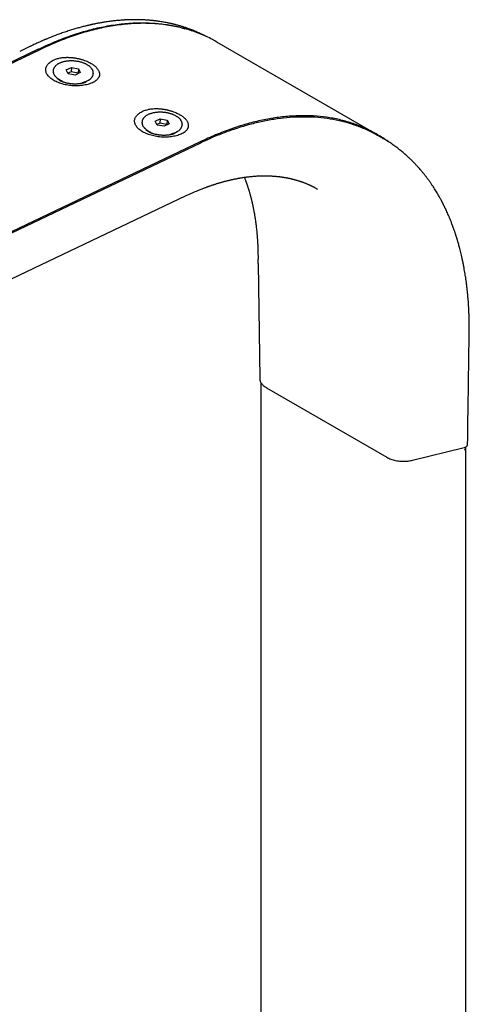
# Model space of a CAD drawing. Header units: millimetres. Extents: x 8 to 1894, y 12 to 2738.
# Tile 51 of 156: x 1673 to 1762, y 1062 to 1258. Entities that reach past the tile are written whole.
import ezdxf

# ---------------------------------------------------------------- set-up
doc = ezdxf.new("R2010")
doc.units = ezdxf.units.MM

msp = doc.modelspace()

# ---------------------------------------------------------------- linework, layer by layer
at = {"color": 7, "linetype": 'Continuous', "lineweight": 30}
for p, q in [((1743.94, 1235.18), (1712.12, 1253.55)), ((1676.99, 1252.06), (1453.69, 1145.72)), ((1676.55, 1252.1), (1455.01, 1146.59)), ((1674.99, 1252.7), (1672.87, 1251.69)), ((1680.21, 1250.21), (1680.38, 1250.27)), ((1679.54, 1247.89), (1679.53, 1247.82)), ((1682.14, 1248), (1683.16, 1248.49)), ((1682.52, 1247.25), (1682.14, 1248)), ((1683.1, 1247.64), (1682.48, 1247.34)), ((1683.16, 1248.49), (1683.1, 1247.64)), ((1684.49, 1247.37), (1683.1, 1247.64)), ((1683.16, 1248.49), (1684.55, 1248.22)), ((1684.55, 1248.22), (1684.49, 1247.37)), ((1684.55, 1248.22), (1684.93, 1247.46)), ((1680.32, 1246.39), (1681.15, 1245.74)), ((1681, 1245.81), (1681.01, 1245.85)), ((1683.91, 1246.98), (1682.52, 1247.25)), ((1684.93, 1247.46), (1683.91, 1246.98)), ((1684.54, 1247.28), (1684.49, 1247.37)), ((1685.61, 1245.42), (1686.53, 1245.94)), ((1687.51, 1247.24), (1687.52, 1247.32)), ((1687.51, 1247.24), (1687.51, 1247.24)), ((1687.52, 1247.32), (1687.52, 1247.31)), ((1688.11, 1245.9), (1687.91, 1245.76)), ((1688.2, 1246.01), (1688.11, 1245.9)), ((1685.76, 1245.5), (1685.77, 1245.47)), ((1697.89, 1240.01), (1698.06, 1240.06)), ((1699.82, 1237.8), (1700.84, 1238.28)), ((1700.2, 1237.04), (1699.82, 1237.8)), ((1700.84, 1238.28), (1700.78, 1237.43)), ((1700.84, 1238.28), (1702.23, 1238.01)), ((1702.23, 1238.01), (1702.17, 1237.16)), ((1702.23, 1238.01), (1702.61, 1237.26)), ((1697.22, 1237.69), (1697.21, 1237.62)), ((1697.99, 1236.18), (1698.83, 1235.53)), ((1700.78, 1237.43), (1700.15, 1237.13)), ((1701.59, 1236.78), (1700.2, 1237.04)), ((1702.17, 1237.16), (1700.78, 1237.43)), ((1702.61, 1237.26), (1701.59, 1236.78)), ((1702.21, 1237.07), (1702.17, 1237.16)), ((1705.19, 1237.04), (1705.2, 1237.11)), ((1705.2, 1237.11), (1705.19, 1237.1)), ((1705.19, 1237.03), (1705.19, 1237.04)), ((1698.68, 1235.61), (1698.69, 1235.64)), ((1703.29, 1235.21), (1704.21, 1235.73)), ((1703.44, 1235.3), (1703.45, 1235.26)), ((1705.79, 1235.69), (1705.59, 1235.56)), ((1705.87, 1235.81), (1705.79, 1235.69)), ((1745.16, 1234.37), (1744.35, 1234.83)), ((1745.23, 1234.32), (1745.15, 1234.37)), ((1745.15, 1234.35), (1745.22, 1234.31)), ((1708.81, 1233.69), (1485.51, 1127.35)), ((1708.83, 1233.46), (1487.29, 1127.95)), ((1495.99, 1122.98), (1705.98, 1222.99)), ((1720.28, 1210.36), (1720.28, 1209.54)), ((1720.29, 1209.49), (1720.29, 1209.54)), ((1720.29, 1209.49), (1720.63, 1186.63)), ((1762.33, 1196.35), (1762.33, 1197.17)), ((1762.32, 1196.35), (1762.32, 1196.34)), ((1720.88, 1185.81), (1720.88, 408.36)), ((1721.99, 1184.76), (1745.93, 1170.94)), ((1751.05, 1170.37), (1761.28, 1172.88)), ((1761.63, 393.44), (1761.63, 1173.01))]:
    msp.add_line(p, q, dxfattribs=at)
for centre, radius, start, end in [((1682.61, 1249.28), 3.69, 226.5931, 249.4776), ((1684.63, 1249.21), 3.78, 280.8553, 306.9865), ((1700.28, 1239.08), 3.69, 226.5931, 249.4776), ((1702.31, 1239), 3.78, 280.8553, 306.9865), ((1761.18, 1172.73), 0.365, 306.4327, 339.9544)]:
    msp.add_arc(centre, radius, start, end, dxfattribs=at)
for points, knots in [([(1710.01, 1254.63), (1709.99, 1254.64), (1709.88, 1254.7), (1709.67, 1254.81), (1709.37, 1254.96), (1709.05, 1255.11), (1708.57, 1255.34), (1707.92, 1255.63), (1707.13, 1255.95), (1706.5, 1256.19), (1706.03, 1256.35), (1705.71, 1256.46), (1705.4, 1256.56), (1705.08, 1256.66), (1704.78, 1256.75), (1704.5, 1256.83), (1704.25, 1256.9), (1704.04, 1256.96), (1703.86, 1257), (1703.7, 1257.04), (1703.58, 1257.07), (1703.46, 1257.1), (1703.33, 1257.13), (1703.17, 1257.17), (1702.97, 1257.22), (1702.74, 1257.27), (1702.48, 1257.32), (1702.16, 1257.39), (1701.76, 1257.46), (1701.29, 1257.55), (1700.88, 1257.61), (1700.55, 1257.66), (1700.33, 1257.69), (1700.12, 1257.72), (1699.93, 1257.74), (1699.78, 1257.76), (1699.65, 1257.78), (1699.51, 1257.79), (1699.34, 1257.81), (1699.1, 1257.83), (1698.82, 1257.86), (1698.49, 1257.89), (1698.13, 1257.91), (1697.76, 1257.94), (1697.39, 1257.95), (1697.02, 1257.97), (1696.65, 1257.98), (1696.27, 1257.99), (1695.87, 1257.99), (1695.48, 1257.99), (1695.12, 1257.98), (1694.8, 1257.98), (1694.53, 1257.97), (1694.31, 1257.96), (1694.13, 1257.95), (1693.94, 1257.94), (1693.74, 1257.93), (1693.49, 1257.91), (1693.17, 1257.89), (1692.78, 1257.86), (1692.21, 1257.81), (1691.47, 1257.74), (1690.57, 1257.62), (1689.83, 1257.51), (1689.29, 1257.42), (1688.95, 1257.36), (1688.61, 1257.3), (1688.29, 1257.24), (1688, 1257.18), (1687.75, 1257.13), (1687.54, 1257.09), (1687.37, 1257.05), (1687.24, 1257.02), (1687.15, 1257), (1687.08, 1256.99), (1687.01, 1256.97), (1686.92, 1256.95), (1686.78, 1256.92), (1686.59, 1256.88), (1686.35, 1256.82), (1685.92, 1256.72), (1685.3, 1256.56), (1684.48, 1256.34), (1683.63, 1256.09), (1682.75, 1255.82), (1681.82, 1255.51), (1681.05, 1255.25), (1680.45, 1255.03), (1680.02, 1254.86), (1679.59, 1254.7), (1679.18, 1254.54), (1678.81, 1254.39), (1678.49, 1254.26), (1678.24, 1254.16), (1678.06, 1254.08), (1677.93, 1254.03), (1677.86, 1254), (1677.8, 1253.97), (1677.71, 1253.93), (1677.58, 1253.88), (1677.4, 1253.8), (1677.19, 1253.71), (1676.93, 1253.6), (1676.62, 1253.46), (1676.27, 1253.3), (1675.88, 1253.12), (1675.45, 1252.92), (1675.14, 1252.77), (1674.98, 1252.69)], [0, 0, 0, 0, 0.002195, 0.011396, 0.021591, 0.032779, 0.044615, 0.072135, 0.09862, 0.12407, 0.134661, 0.145062, 0.155272, 0.165293, 0.17511, 0.184188, 0.19225, 0.198749, 0.204394, 0.209186, 0.213126, 0.216352, 0.22012, 0.225174, 0.231221, 0.238263, 0.246283, 0.255136, 0.267931, 0.282089, 0.297608, 0.304676, 0.311659, 0.317856, 0.323245, 0.327826, 0.331599, 0.334569, 0.340156, 0.347142, 0.355527, 0.36504, 0.375743, 0.386587, 0.397353, 0.408041, 0.418651, 0.429182, 0.440676, 0.452057, 0.462493, 0.471534, 0.47918, 0.484911, 0.489832, 0.494953, 0.500431, 0.506687, 0.516143, 0.527028, 0.539343, 0.563113, 0.588021, 0.614068, 0.623075, 0.632211, 0.641475, 0.650373, 0.658217, 0.664892, 0.670548, 0.675184, 0.6788, 0.680959, 0.682477, 0.684206, 0.686691, 0.689932, 0.695317, 0.701944, 0.708951, 0.729982, 0.751714, 0.774148, 0.79743, 0.821653, 0.84682, 0.857895, 0.869143, 0.880565, 0.891634, 0.901256, 0.9094, 0.916063, 0.92068, 0.924163, 0.92548, 0.926732, 0.928974, 0.932345, 0.936846, 0.942476, 0.949236, 0.957126, 0.966147, 0.9763, 0.987583, 1, 1, 1, 1]), ([(1676.55, 1252.1), (1677.09, 1252.35), (1678.17, 1252.87), (1679.8, 1253.57), (1681.45, 1254.23), (1683.09, 1254.83), (1684.75, 1255.38), (1686.38, 1255.85), (1687.97, 1256.26), (1689.54, 1256.6), (1691.1, 1256.88), (1692.65, 1257.1), (1694.23, 1257.27), (1695.83, 1257.36), (1697.45, 1257.39), (1699.05, 1257.34), (1700.63, 1257.21), (1702.18, 1257.01), (1703.68, 1256.73), (1704.86, 1256.46), (1705.52, 1256.26), (1705.72, 1256.2)], [0, 0, 0, 0, 0.051381, 0.103322, 0.155812, 0.208835, 0.262376, 0.316418, 0.367815, 0.419625, 0.471831, 0.524415, 0.577358, 0.633879, 0.690758, 0.74797, 0.80549, 0.863289, 0.921339, 0.976277, 1, 1, 1, 1]), ([(1712.12, 1253.55), (1711.82, 1253.72), (1711.14, 1254.11), (1710.01, 1254.66), (1708.74, 1255.21), (1707.42, 1255.7), (1706.07, 1256.12), (1704.69, 1256.48), (1703.28, 1256.78), (1701.87, 1257), (1700.46, 1257.15), (1699.05, 1257.24), (1697.62, 1257.28), (1696.17, 1257.25), (1694.66, 1257.16), (1693.1, 1257.01), (1691.5, 1256.79), (1689.88, 1256.5), (1688.25, 1256.15), (1686.61, 1255.73), (1684.99, 1255.25), (1683.39, 1254.73), (1681.8, 1254.15), (1680.21, 1253.52), (1678.6, 1252.83), (1677.53, 1252.32), (1676.99, 1252.06)], [0, 0, 0, 0, 0.032179, 0.072898, 0.116425, 0.159779, 0.203, 0.246127, 0.289201, 0.332262, 0.372886, 0.413569, 0.454342, 0.495241, 0.536297, 0.579862, 0.623251, 0.666505, 0.709664, 0.752767, 0.795856, 0.836504, 0.87721, 0.918005, 0.958924, 1, 1, 1, 1]), ([(1684.54, 1249.66), (1684.5, 1249.67), (1684.36, 1249.69), (1684.14, 1249.72), (1683.87, 1249.76), (1683.6, 1249.78), (1683.33, 1249.79), (1683.06, 1249.79), (1682.79, 1249.78), (1682.53, 1249.76), (1682.27, 1249.74), (1682.01, 1249.7), (1681.77, 1249.65), (1681.53, 1249.6), (1681.3, 1249.53), (1681.08, 1249.46), (1680.87, 1249.37), (1680.67, 1249.28), (1680.49, 1249.18), (1680.32, 1249.07), (1680.16, 1248.96), (1680.02, 1248.83), (1679.9, 1248.71), (1679.79, 1248.57), (1679.7, 1248.43), (1679.63, 1248.29), (1679.58, 1248.14), (1679.55, 1248.01), (1679.54, 1247.93), (1679.54, 1247.9)], [0, 0, 0, 0, 0.02018, 0.058439, 0.096694, 0.134944, 0.173195, 0.21145, 0.249712, 0.287988, 0.326281, 0.364597, 0.40294, 0.441316, 0.479729, 0.518184, 0.556681, 0.595222, 0.6338, 0.672404, 0.711003, 0.749551, 0.787988, 0.826236, 0.864216, 0.90186, 0.939143, 0.976095, 1, 1, 1, 1]), ([(1680.41, 1250.24), (1680.51, 1250.27), (1680.74, 1250.34), (1681.11, 1250.42), (1681.54, 1250.47), (1681.87, 1250.5), (1682.06, 1250.5), (1682.12, 1250.5), (1682.18, 1250.5), (1682.26, 1250.51), (1682.39, 1250.51), (1682.6, 1250.5), (1682.85, 1250.49), (1683.06, 1250.48), (1683.23, 1250.46), (1683.38, 1250.45), (1683.52, 1250.43), (1683.65, 1250.41), (1683.83, 1250.39), (1684.05, 1250.35), (1684.31, 1250.3), (1684.57, 1250.25), (1684.82, 1250.19), (1685.06, 1250.12), (1685.3, 1250.06), (1685.62, 1249.95), (1686.03, 1249.81), (1686.49, 1249.61), (1686.88, 1249.41), (1687.22, 1249.21), (1687.5, 1249.02), (1687.76, 1248.82), (1687.99, 1248.62), (1688.19, 1248.41), (1688.36, 1248.2), (1688.51, 1247.98), (1688.62, 1247.75), (1688.7, 1247.52), (1688.75, 1247.29), (1688.76, 1247.07), (1688.73, 1246.87), (1688.69, 1246.71), (1688.64, 1246.59), (1688.58, 1246.47), (1688.49, 1246.33), (1688.37, 1246.18), (1688.25, 1246.06), (1688.2, 1246.01)], [0, 0, 0, 0, 0.0267059, 0.0563764, 0.0889428, 0.1243068, 0.1275732, 0.1315162, 0.1361335, 0.1414226, 0.1473803, 0.1651751, 0.1870604, 0.1993076, 0.2108443, 0.221678, 0.2318154, 0.2412629, 0.2500263, 0.2694623, 0.2886235, 0.3075193, 0.3261586, 0.3445504, 0.3627034, 0.3806261, 0.4215832, 0.4614365, 0.5002845, 0.5317042, 0.5630291, 0.5942513, 0.6254134, 0.6549582, 0.6852729, 0.7169354, 0.7500029, 0.7827871, 0.8126178, 0.843842, 0.8753578, 0.8941146, 0.9119955, 0.9289827, 0.9450601, 0.9744216, 1, 1, 1, 1]), ([(1687.51, 1247.3), (1687.52, 1247.32), (1687.52, 1247.39), (1687.52, 1247.5), (1687.5, 1247.65), (1687.46, 1247.8), (1687.4, 1247.95), (1687.32, 1248.1), (1687.23, 1248.24), (1687.12, 1248.38), (1686.99, 1248.52), (1686.85, 1248.66), (1686.69, 1248.78), (1686.51, 1248.91), (1686.33, 1249.02), (1686.12, 1249.13), (1685.91, 1249.23), (1685.69, 1249.33), (1685.46, 1249.42), (1685.21, 1249.49), (1684.96, 1249.56), (1684.74, 1249.62), (1684.6, 1249.65), (1684.54, 1249.66)], [0, 0, 0, 0, 0.016225, 0.06459, 0.112968, 0.161542, 0.210466, 0.259825, 0.309625, 0.359814, 0.410302, 0.460992, 0.511797, 0.562652, 0.613504, 0.664327, 0.715108, 0.765843, 0.816534, 0.867182, 0.917794, 0.968375, 1, 1, 1, 1]), ([(1679.54, 1247.83), (1679.53, 1247.81), (1679.53, 1247.75), (1679.53, 1247.63), (1679.55, 1247.48), (1679.59, 1247.33), (1679.65, 1247.18), (1679.73, 1247.04), (1679.82, 1246.89), (1679.93, 1246.75), (1680.01, 1246.66), (1680.06, 1246.61), (1680.06, 1246.61)], [0, 0, 0, 0, 0.036427, 0.154251, 0.272106, 0.390437, 0.509622, 0.629865, 0.751186, 0.873452, 0.996446, 1, 1, 1, 1]), ([(1686.08, 1245.62), (1686.08, 1245.62), (1686.08, 1245.62), (1686.07, 1245.61), (1686.04, 1245.6), (1686, 1245.57), (1685.94, 1245.54), (1685.87, 1245.51), (1685.77, 1245.47), (1685.66, 1245.43), (1685.54, 1245.39), (1685.4, 1245.35), (1685.24, 1245.32), (1685.07, 1245.28), (1684.89, 1245.25), (1684.69, 1245.23), (1684.49, 1245.21), (1684.27, 1245.19), (1684.05, 1245.18), (1683.83, 1245.18), (1683.59, 1245.19), (1683.36, 1245.2), (1683.13, 1245.22), (1682.9, 1245.25), (1682.67, 1245.28), (1682.45, 1245.32), (1682.24, 1245.37), (1682.04, 1245.42), (1681.84, 1245.47), (1681.66, 1245.53), (1681.5, 1245.59), (1681.34, 1245.65), (1681.21, 1245.71), (1681.09, 1245.77), (1680.98, 1245.82), (1680.9, 1245.88), (1680.83, 1245.92), (1680.78, 1245.96), (1680.74, 1245.99), (1680.72, 1246.01), (1680.72, 1246.01), (1680.71, 1246.01)], [0, 0, 0, 0, 0.007711, 0.031762, 0.055566, 0.079299, 0.103102, 0.127059, 0.151273, 0.175819, 0.200748, 0.22609, 0.251856, 0.278044, 0.304634, 0.331599, 0.358904, 0.386507, 0.414361, 0.442417, 0.470625, 0.498932, 0.527285, 0.555624, 0.583887, 0.612021, 0.639978, 0.66771, 0.695172, 0.722325, 0.749135, 0.775579, 0.801642, 0.827325, 0.852645, 0.877641, 0.902374, 0.926931, 0.951425, 0.975996, 1, 1, 1, 1]), ([(1686.91, 1246.2), (1686.95, 1246.23), (1687.04, 1246.31), (1687.15, 1246.43), (1687.26, 1246.56), (1687.35, 1246.7), (1687.42, 1246.85), (1687.47, 1246.99), (1687.5, 1247.12), (1687.51, 1247.2), (1687.51, 1247.23)], [0, 0, 0, 0, 0.113992, 0.250571, 0.386482, 0.521437, 0.655199, 0.787674, 0.918978, 1, 1, 1, 1]), ([(1698.09, 1240.04), (1698.19, 1240.07), (1698.41, 1240.14), (1698.79, 1240.21), (1699.22, 1240.27), (1699.54, 1240.29), (1699.74, 1240.3), (1699.8, 1240.3), (1699.86, 1240.3), (1699.93, 1240.3), (1700.07, 1240.3), (1700.28, 1240.3), (1700.53, 1240.29), (1700.74, 1240.27), (1700.9, 1240.26), (1701.06, 1240.24), (1701.2, 1240.22), (1701.33, 1240.21), (1701.51, 1240.18), (1701.72, 1240.15), (1701.99, 1240.1), (1702.25, 1240.04), (1702.5, 1239.98), (1702.74, 1239.92), (1702.97, 1239.85), (1703.3, 1239.75), (1703.71, 1239.6), (1704.17, 1239.4), (1704.56, 1239.2), (1704.9, 1239), (1705.18, 1238.81), (1705.44, 1238.61), (1705.67, 1238.41), (1705.87, 1238.21), (1706.04, 1238), (1706.19, 1237.77), (1706.3, 1237.54), (1706.38, 1237.31), (1706.42, 1237.09), (1706.43, 1236.86), (1706.41, 1236.67), (1706.36, 1236.51), (1706.32, 1236.38), (1706.26, 1236.27), (1706.17, 1236.13), (1706.05, 1235.97), (1705.93, 1235.86), (1705.87, 1235.81)], [0, 0, 0, 0, 0.026706, 0.056376, 0.088942, 0.124307, 0.127572, 0.131515, 0.136132, 0.141421, 0.147378, 0.165174, 0.18706, 0.199307, 0.210844, 0.221677, 0.231815, 0.241262, 0.250026, 0.269462, 0.288623, 0.307519, 0.326158, 0.34455, 0.362703, 0.380626, 0.421583, 0.461436, 0.500284, 0.531702, 0.563028, 0.594251, 0.625413, 0.654958, 0.685273, 0.716935, 0.750003, 0.782787, 0.812618, 0.843842, 0.875358, 0.894115, 0.911995, 0.928983, 0.94506, 0.974421, 1, 1, 1, 1]), ([(1702.22, 1239.45), (1702.18, 1239.46), (1702.04, 1239.49), (1701.82, 1239.52), (1701.55, 1239.55), (1701.28, 1239.57), (1701.01, 1239.58), (1700.74, 1239.59), (1700.47, 1239.58), (1700.21, 1239.56), (1699.95, 1239.53), (1699.69, 1239.49), (1699.44, 1239.45), (1699.21, 1239.39), (1698.98, 1239.33), (1698.75, 1239.25), (1698.55, 1239.17), (1698.35, 1239.07), (1698.16, 1238.97), (1697.99, 1238.87), (1697.84, 1238.75), (1697.7, 1238.63), (1697.57, 1238.5), (1697.47, 1238.37), (1697.38, 1238.23), (1697.31, 1238.08), (1697.26, 1237.94), (1697.23, 1237.81), (1697.22, 1237.72), (1697.22, 1237.69)], [0, 0, 0, 0, 0.02018, 0.058439, 0.096694, 0.134944, 0.173195, 0.21145, 0.249712, 0.287988, 0.326281, 0.364597, 0.40294, 0.441316, 0.479729, 0.518184, 0.556681, 0.595222, 0.6338, 0.672404, 0.711003, 0.749551, 0.787988, 0.826236, 0.864216, 0.90186, 0.939143, 0.976095, 1, 1, 1, 1]), ([(1705.19, 1237.1), (1705.19, 1237.12), (1705.2, 1237.18), (1705.2, 1237.3), (1705.18, 1237.45), (1705.14, 1237.6), (1705.08, 1237.75), (1705, 1237.89), (1704.91, 1238.04), (1704.8, 1238.18), (1704.67, 1238.32), (1704.53, 1238.45), (1704.37, 1238.58), (1704.19, 1238.7), (1704, 1238.82), (1703.8, 1238.93), (1703.59, 1239.03), (1703.37, 1239.12), (1703.13, 1239.21), (1702.89, 1239.29), (1702.64, 1239.36), (1702.42, 1239.41), (1702.28, 1239.44), (1702.22, 1239.45)], [0, 0, 0, 0, 0.016225, 0.06459, 0.112968, 0.161542, 0.210466, 0.259825, 0.309625, 0.359814, 0.410302, 0.460992, 0.511797, 0.562652, 0.613504, 0.664327, 0.715108, 0.765843, 0.816534, 0.867182, 0.917794, 0.968375, 1, 1, 1, 1]), ([(1746.24, 1233.71), (1746.22, 1233.72), (1745.54, 1234.25), (1744.09, 1235.13), (1741.87, 1236.3), (1739.53, 1237.25), (1737.11, 1237.99), (1734.59, 1238.52), (1731.99, 1238.83), (1729.29, 1238.93), (1726.51, 1238.82), (1723.67, 1238.5), (1720.78, 1237.96), (1717.84, 1237.22), (1714.87, 1236.26), (1711.86, 1235.11), (1709.83, 1234.17), (1708.81, 1233.69)], [0, 0, 0, 0, 0.001904, 0.073384, 0.1453, 0.216857, 0.288002, 0.358943, 0.429893, 0.501063, 0.572662, 0.644235, 0.715386, 0.786327, 0.857269, 0.928423, 1, 1, 1, 1]), ([(1744.14, 1234.92), (1743.8, 1235.12), (1742.78, 1235.72), (1740.97, 1236.51), (1738.75, 1237.32), (1736.44, 1237.92), (1734.07, 1238.35), (1731.63, 1238.6), (1729.16, 1238.66), (1726.65, 1238.56), (1724.11, 1238.28), (1721.55, 1237.84), (1718.99, 1237.25), (1716.43, 1236.51), (1713.88, 1235.63), (1711.35, 1234.63), (1709.66, 1233.85), (1708.83, 1233.46)], [0, 0, 0, 0, 0.0368384, 0.1092297, 0.1813866, 0.2532193, 0.3246409, 0.3955673, 0.4659184, 0.5356193, 0.6046019, 0.672799, 0.7401478, 0.8065913, 0.8720778, 0.9365609, 1, 1, 1, 1]), ([(1697.21, 1237.62), (1697.21, 1237.61), (1697.2, 1237.54), (1697.21, 1237.43), (1697.23, 1237.28), (1697.27, 1237.13), (1697.33, 1236.98), (1697.4, 1236.83), (1697.5, 1236.69), (1697.61, 1236.55), (1697.69, 1236.45), (1697.74, 1236.41), (1697.74, 1236.41)], [0, 0, 0, 0, 0.036427, 0.154251, 0.272106, 0.390437, 0.509622, 0.629865, 0.751186, 0.873452, 0.996446, 1, 1, 1, 1]), ([(1704.59, 1236), (1704.63, 1236.03), (1704.72, 1236.1), (1704.83, 1236.23), (1704.94, 1236.36), (1705.03, 1236.5), (1705.1, 1236.64), (1705.15, 1236.79), (1705.18, 1236.92), (1705.18, 1237), (1705.19, 1237.03)], [0, 0, 0, 0, 0.113992, 0.250571, 0.386482, 0.521437, 0.655199, 0.787674, 0.918978, 1, 1, 1, 1]), ([(1703.76, 1235.41), (1703.76, 1235.41), (1703.76, 1235.42), (1703.75, 1235.41), (1703.72, 1235.39), (1703.68, 1235.37), (1703.62, 1235.34), (1703.54, 1235.3), (1703.45, 1235.26), (1703.34, 1235.23), (1703.22, 1235.19), (1703.08, 1235.15), (1702.92, 1235.11), (1702.75, 1235.08), (1702.57, 1235.05), (1702.37, 1235.02), (1702.17, 1235), (1701.95, 1234.99), (1701.73, 1234.98), (1701.5, 1234.98), (1701.27, 1234.98), (1701.04, 1235), (1700.81, 1235.02), (1700.58, 1235.04), (1700.35, 1235.08), (1700.13, 1235.12), (1699.92, 1235.16), (1699.71, 1235.21), (1699.52, 1235.27), (1699.34, 1235.32), (1699.17, 1235.38), (1699.02, 1235.45), (1698.88, 1235.51), (1698.76, 1235.56), (1698.66, 1235.62), (1698.57, 1235.67), (1698.51, 1235.72), (1698.45, 1235.75), (1698.42, 1235.78), (1698.4, 1235.8), (1698.39, 1235.8), (1698.39, 1235.8)], [0, 0, 0, 0, 0.007711, 0.031762, 0.055566, 0.079299, 0.103102, 0.127059, 0.151273, 0.175819, 0.200748, 0.22609, 0.251856, 0.278044, 0.304634, 0.331599, 0.358904, 0.386507, 0.414361, 0.442417, 0.470625, 0.498932, 0.527285, 0.555624, 0.583887, 0.612021, 0.639978, 0.66771, 0.695172, 0.722325, 0.749135, 0.775579, 0.801642, 0.827325, 0.852645, 0.877641, 0.902374, 0.926931, 0.951425, 0.975996, 1, 1, 1, 1]), ([(1761.08, 1209.68), (1761.07, 1209.75), (1761.01, 1210.05), (1760.9, 1210.54), (1760.76, 1211.14), (1760.63, 1211.7), (1760.5, 1212.21), (1760.38, 1212.67), (1760.27, 1213.08), (1760.17, 1213.46), (1760.08, 1213.78), (1760, 1214.05), (1759.93, 1214.28), (1759.87, 1214.47), (1759.82, 1214.64), (1759.78, 1214.77), (1759.75, 1214.87), (1759.71, 1214.97), (1759.68, 1215.07), (1759.64, 1215.19), (1759.6, 1215.33), (1759.54, 1215.5), (1759.47, 1215.72), (1759.38, 1215.99), (1759.27, 1216.31), (1759.14, 1216.65), (1759.01, 1217.02), (1758.84, 1217.47), (1758.64, 1217.99), (1758.41, 1218.56), (1758.19, 1219.08), (1757.98, 1219.56), (1757.77, 1220), (1757.61, 1220.34), (1757.49, 1220.6), (1757.41, 1220.76), (1757.33, 1220.93), (1757.25, 1221.09), (1757.17, 1221.25), (1757.1, 1221.38), (1757.05, 1221.49), (1757.01, 1221.57), (1756.97, 1221.64), (1756.93, 1221.71), (1756.89, 1221.8), (1756.83, 1221.91), (1756.75, 1222.07), (1756.63, 1222.28), (1756.48, 1222.55), (1756.31, 1222.86), (1756.11, 1223.2), (1755.9, 1223.57), (1755.66, 1223.96), (1755.4, 1224.37), (1755.12, 1224.81), (1754.87, 1225.17), (1754.67, 1225.47), (1754.52, 1225.68), (1754.39, 1225.87), (1754.27, 1226.03), (1754.15, 1226.2), (1754.02, 1226.37), (1753.88, 1226.57), (1753.72, 1226.77), (1753.56, 1226.98), (1753.39, 1227.21), (1753.2, 1227.44), (1753, 1227.68), (1752.78, 1227.95), (1752.54, 1228.23), (1752.31, 1228.48), (1752.12, 1228.7), (1751.95, 1228.88), (1751.79, 1229.06), (1751.63, 1229.23), (1751.5, 1229.37), (1751.39, 1229.48), (1751.31, 1229.57), (1751.24, 1229.64), (1751.16, 1229.71), (1751.08, 1229.8), (1750.98, 1229.9), (1750.87, 1230.01), (1750.74, 1230.13), (1750.6, 1230.27), (1750.41, 1230.45), (1750.17, 1230.68), (1749.85, 1230.96), (1749.51, 1231.26), (1749.05, 1231.66), (1748.45, 1232.14), (1747.7, 1232.71), (1746.9, 1233.28), (1746.08, 1233.82), (1745.51, 1234.16), (1745.23, 1234.32)], [0, 0, 0, 0, 0.006297, 0.025815, 0.044043, 0.060981, 0.076629, 0.09074, 0.103607, 0.115227, 0.125602, 0.133823, 0.141047, 0.147275, 0.152507, 0.156742, 0.159981, 0.162419, 0.165908, 0.169722, 0.173949, 0.179095, 0.186526, 0.195375, 0.205642, 0.217327, 0.229886, 0.242065, 0.262747, 0.282062, 0.30001, 0.31659, 0.332071, 0.347036, 0.353173, 0.359223, 0.365185, 0.371059, 0.376846, 0.382038, 0.386032, 0.388827, 0.390962, 0.393508, 0.396802, 0.400844, 0.405633, 0.414145, 0.424313, 0.436137, 0.449358, 0.463488, 0.478515, 0.495041, 0.512532, 0.530988, 0.540023, 0.549047, 0.557057, 0.563935, 0.569681, 0.57786, 0.586168, 0.594928, 0.604139, 0.613802, 0.623927, 0.634871, 0.646807, 0.659735, 0.673654, 0.6819, 0.690459, 0.699315, 0.707443, 0.714234, 0.719689, 0.723807, 0.72725, 0.730746, 0.734943, 0.739841, 0.74544, 0.751741, 0.758743, 0.766446, 0.779968, 0.795221, 0.811907, 0.829067, 0.861294, 0.894849, 0.929734, 0.965947, 1, 1, 1, 1]), ([(1705.97, 1222.99), (1706.19, 1223.09), (1706.62, 1223.29), (1707.22, 1223.56), (1707.78, 1223.8), (1708.28, 1224.01), (1708.73, 1224.19), (1709.13, 1224.35), (1709.47, 1224.48), (1709.76, 1224.59), (1709.99, 1224.67), (1710.16, 1224.74), (1710.29, 1224.78), (1710.41, 1224.82), (1710.52, 1224.86), (1710.65, 1224.91), (1710.84, 1224.98), (1711.06, 1225.05), (1711.3, 1225.13), (1711.52, 1225.2), (1711.73, 1225.27), (1711.94, 1225.34), (1712.16, 1225.41), (1712.37, 1225.47), (1712.56, 1225.53), (1712.72, 1225.57), (1712.84, 1225.61), (1712.95, 1225.64), (1713.06, 1225.67), (1713.21, 1225.71), (1713.39, 1225.76), (1713.58, 1225.82), (1713.79, 1225.87), (1714, 1225.93), (1714.22, 1225.98), (1714.42, 1226.03), (1714.59, 1226.07), (1714.74, 1226.1), (1714.89, 1226.14), (1715.08, 1226.18), (1715.31, 1226.23), (1715.57, 1226.29), (1715.85, 1226.34), (1716.11, 1226.39), (1716.33, 1226.44), (1716.5, 1226.47), (1716.63, 1226.49), (1716.75, 1226.51), (1716.88, 1226.53), (1717.09, 1226.57), (1717.37, 1226.61), (1717.73, 1226.66), (1718.09, 1226.71), (1718.46, 1226.76), (1718.82, 1226.79), (1719.16, 1226.83), (1719.53, 1226.86), (1719.93, 1226.89), (1720.34, 1226.91), (1720.75, 1226.93), (1721.12, 1226.94), (1721.46, 1226.94), (1721.77, 1226.94), (1722.1, 1226.94), (1722.4, 1226.93), (1722.67, 1226.92), (1722.87, 1226.91), (1723.06, 1226.9), (1723.25, 1226.89), (1723.48, 1226.88), (1723.73, 1226.86), (1723.98, 1226.83), (1724.22, 1226.81), (1724.43, 1226.79), (1724.64, 1226.76), (1724.84, 1226.73), (1725.03, 1226.71), (1725.19, 1226.68), (1725.35, 1226.66), (1725.52, 1226.63), (1725.71, 1226.6), (1725.89, 1226.57), (1726.07, 1226.53), (1726.25, 1226.5), (1726.44, 1226.46), (1726.62, 1226.42), (1726.78, 1226.38), (1726.92, 1226.35), (1727.07, 1226.32), (1727.23, 1226.28), (1727.39, 1226.23), (1727.56, 1226.19), (1727.73, 1226.14), (1727.92, 1226.09), (1728.12, 1226.03), (1728.34, 1225.96), (1728.56, 1225.89), (1728.75, 1225.83), (1728.9, 1225.78), (1729.03, 1225.73), (1729.15, 1225.69), (1729.28, 1225.64), (1729.43, 1225.58), (1729.6, 1225.52), (1729.79, 1225.44), (1729.97, 1225.37), (1730.11, 1225.3), (1730.22, 1225.26), (1730.31, 1225.22), (1730.4, 1225.18), (1730.5, 1225.14), (1730.62, 1225.08), (1730.74, 1225.02), (1730.86, 1224.97), (1730.96, 1224.92), (1731.05, 1224.88), (1731.14, 1224.83), (1731.25, 1224.77), (1731.38, 1224.71), (1731.52, 1224.63), (1731.7, 1224.54), (1731.9, 1224.43), (1732.04, 1224.35), (1732.11, 1224.31)], [0, 0, 0, 0, 0.021144, 0.040701, 0.058645, 0.074954, 0.089608, 0.102374, 0.113512, 0.12301, 0.130858, 0.135943, 0.140181, 0.14383, 0.147089, 0.151014, 0.157396, 0.165184, 0.173719, 0.180448, 0.187371, 0.194491, 0.201808, 0.20923, 0.21577, 0.22088, 0.22496, 0.228142, 0.231905, 0.236665, 0.242988, 0.249687, 0.256689, 0.263994, 0.271601, 0.278676, 0.28454, 0.289188, 0.294051, 0.300533, 0.308869, 0.31791, 0.327534, 0.33771, 0.344959, 0.350873, 0.355449, 0.35915, 0.363738, 0.369375, 0.381236, 0.393782, 0.406973, 0.420704, 0.434036, 0.445849, 0.458054, 0.474908, 0.489876, 0.504623, 0.520405, 0.531799, 0.543769, 0.556374, 0.570179, 0.579044, 0.587089, 0.594298, 0.60147, 0.609749, 0.621297, 0.631756, 0.64092, 0.649326, 0.657904, 0.666665, 0.674774, 0.68081, 0.687034, 0.694304, 0.702477, 0.710361, 0.71769, 0.725213, 0.733669, 0.741771, 0.748831, 0.754645, 0.760632, 0.767705, 0.775406, 0.782406, 0.790178, 0.798126, 0.807715, 0.817952, 0.828133, 0.836894, 0.843784, 0.849148, 0.854856, 0.860906, 0.867616, 0.875549, 0.884718, 0.895011, 0.901074, 0.906062, 0.910216, 0.914702, 0.919677, 0.925141, 0.93164, 0.937296, 0.942095, 0.946354, 0.951091, 0.956282, 0.962111, 0.969345, 0.97807, 0.988288, 1, 1, 1, 1]), ([(1717.57, 1226.64), (1717.6, 1226.57), (1717.66, 1226.42), (1717.74, 1226.19), (1717.82, 1225.99), (1717.88, 1225.81), (1717.93, 1225.68), (1717.97, 1225.56), (1718.01, 1225.44), (1718.06, 1225.3), (1718.12, 1225.14), (1718.17, 1224.99), (1718.22, 1224.83), (1718.27, 1224.67), (1718.32, 1224.52), (1718.37, 1224.37), (1718.4, 1224.26), (1718.43, 1224.15), (1718.47, 1224.05), (1718.5, 1223.93), (1718.55, 1223.78), (1718.6, 1223.61), (1718.65, 1223.42), (1718.7, 1223.23), (1718.76, 1223.04), (1718.81, 1222.84), (1718.86, 1222.65), (1718.9, 1222.48), (1718.94, 1222.33), (1718.97, 1222.2), (1719.01, 1222.05), (1719.05, 1221.88), (1719.1, 1221.66), (1719.15, 1221.43), (1719.21, 1221.19), (1719.26, 1220.95), (1719.31, 1220.72), (1719.35, 1220.5), (1719.39, 1220.31), (1719.42, 1220.15), (1719.45, 1220.01), (1719.47, 1219.91), (1719.48, 1219.84), (1719.49, 1219.77), (1719.51, 1219.69), (1719.53, 1219.57), (1719.56, 1219.4), (1719.6, 1219.18), (1719.64, 1218.92), (1719.69, 1218.62), (1719.77, 1218.08), (1719.87, 1217.34), (1719.98, 1216.41), (1720.05, 1215.7), (1720.09, 1215.22), (1720.11, 1214.97), (1720.13, 1214.76), (1720.14, 1214.6), (1720.15, 1214.47), (1720.16, 1214.37), (1720.16, 1214.28), (1720.17, 1214.16), (1720.18, 1214.02), (1720.19, 1213.82), (1720.21, 1213.58), (1720.22, 1213.28), (1720.24, 1212.92), (1720.25, 1212.51), (1720.27, 1212.05), (1720.28, 1211.53), (1720.29, 1210.96), (1720.29, 1210.56), (1720.29, 1210.35)], [0, 0, 0, 0, 0.015814, 0.032969, 0.049664, 0.061488, 0.071203, 0.078814, 0.086525, 0.096689, 0.10911, 0.119521, 0.130323, 0.141515, 0.15298, 0.162983, 0.170946, 0.17738, 0.184134, 0.192574, 0.202695, 0.214495, 0.227186, 0.239672, 0.25316, 0.266392, 0.279368, 0.291011, 0.300122, 0.30776, 0.316879, 0.328488, 0.342579, 0.35802, 0.373456, 0.388886, 0.40431, 0.41684, 0.429244, 0.439892, 0.448281, 0.454415, 0.458266, 0.461976, 0.466915, 0.473082, 0.48402, 0.497452, 0.513369, 0.53176, 0.551559, 0.608778, 0.663377, 0.715389, 0.731909, 0.746235, 0.758218, 0.767866, 0.775187, 0.779373, 0.784246, 0.790802, 0.799037, 0.809041, 0.822891, 0.839647, 0.859291, 0.881803, 0.907159, 0.935332, 0.96629, 1, 1, 1, 1]), ([(1762.33, 1197.17), (1762.33, 1197.48), (1762.32, 1198.09), (1762.29, 1198.98), (1762.26, 1199.83), (1762.22, 1200.6), (1762.18, 1201.31), (1762.14, 1201.94), (1762.09, 1202.49), (1762.05, 1202.96), (1762.02, 1203.36), (1761.98, 1203.71), (1761.95, 1204), (1761.92, 1204.25), (1761.9, 1204.45), (1761.88, 1204.6), (1761.87, 1204.71), (1761.86, 1204.8), (1761.85, 1204.9), (1761.84, 1205.02), (1761.82, 1205.16), (1761.8, 1205.33), (1761.77, 1205.54), (1761.74, 1205.8), (1761.69, 1206.11), (1761.64, 1206.5), (1761.57, 1206.95), (1761.49, 1207.46), (1761.39, 1208.03), (1761.28, 1208.65), (1761.18, 1209.21), (1761.11, 1209.56), (1761.08, 1209.68)], [0, 0, 0, 0, 0.068966, 0.138908, 0.203895, 0.263905, 0.31892, 0.368929, 0.413925, 0.44918, 0.480594, 0.508165, 0.531896, 0.551786, 0.567839, 0.580056, 0.588437, 0.59458, 0.602363, 0.61196, 0.623372, 0.636775, 0.653638, 0.674289, 0.698723, 0.731273, 0.768748, 0.811132, 0.85841, 0.910559, 0.967551, 1, 1, 1, 1]), ([(1761.99, 1173.48), (1762.04, 1176.92), (1762.15, 1184.54), (1762.26, 1192.16), (1762.33, 1196.34)], [0, 0, 0, 0, 0.452479, 1, 1, 1, 1]), ([(1720.64, 1186.63), (1720.64, 1186.61), (1720.63, 1186.48), (1720.67, 1186.26), (1720.78, 1185.96), (1720.94, 1185.68), (1721.15, 1185.42), (1721.39, 1185.18), (1721.67, 1184.96), (1721.89, 1184.83), (1721.99, 1184.76)], [0, 0, 0, 0, 0.0321855, 0.1792653, 0.3268356, 0.4652834, 0.6025488, 0.7379729, 0.8707459, 1, 1, 1, 1]), ([(1761.28, 1172.88), (1761.35, 1172.9), (1761.49, 1172.94), (1761.67, 1173.03), (1761.83, 1173.15), (1761.94, 1173.29), (1761.99, 1173.4), (1761.98, 1173.47), (1761.98, 1173.48)], [0, 0, 0, 0, 0.170306, 0.357004, 0.553586, 0.755887, 0.962099, 1, 1, 1, 1]), ([(1745.93, 1170.94), (1746.05, 1170.88), (1746.3, 1170.74), (1746.71, 1170.58), (1747.16, 1170.43), (1747.64, 1170.31), (1748.15, 1170.22), (1748.66, 1170.17), (1749.17, 1170.15), (1749.66, 1170.16), (1750.14, 1170.2), (1750.61, 1170.27), (1750.9, 1170.34), (1751.05, 1170.37)], [0, 0, 0, 0, 0.089325, 0.18119, 0.27492, 0.369902, 0.465659, 0.561735, 0.651872, 0.741239, 0.829407, 0.915849, 1, 1, 1, 1])]:
    msp.add_open_spline(points, degree=3, knots=knots, dxfattribs=at)
for points in [[(1687.91, 1245.76), (1687.79, 1245.69), (1687.55, 1245.54), (1687.12, 1245.35), (1686.66, 1245.19), (1686.16, 1245.05), (1685.63, 1244.95), (1685.07, 1244.88), (1684.5, 1244.84), (1683.92, 1244.83), (1683.33, 1244.85), (1682.75, 1244.91), (1682.18, 1245), (1681.62, 1245.12), (1681.08, 1245.28), (1680.57, 1245.46), (1680.09, 1245.66), (1679.66, 1245.89), (1679.26, 1246.14), (1678.92, 1246.41), (1678.63, 1246.69), (1678.39, 1246.99), (1678.21, 1247.29), (1678.1, 1247.6), (1678.04, 1247.91), (1678.05, 1248.22), (1678.12, 1248.52), (1678.25, 1248.81), (1678.44, 1249.1), (1678.69, 1249.36), (1679, 1249.61), (1679.35, 1249.84), (1679.75, 1250.04), (1680.06, 1250.15), (1680.21, 1250.21)], [(1705.59, 1235.56), (1705.47, 1235.48), (1705.22, 1235.34), (1704.8, 1235.15), (1704.33, 1234.98), (1703.83, 1234.85), (1703.3, 1234.74), (1702.75, 1234.67), (1702.18, 1234.63), (1701.6, 1234.62), (1701.01, 1234.65), (1700.43, 1234.71), (1699.85, 1234.8), (1699.29, 1234.92), (1698.76, 1235.07), (1698.25, 1235.25), (1697.77, 1235.46), (1697.33, 1235.68), (1696.94, 1235.93), (1696.6, 1236.2), (1696.31, 1236.49), (1696.07, 1236.78), (1695.89, 1237.08), (1695.78, 1237.39), (1695.72, 1237.7), (1695.73, 1238.01), (1695.8, 1238.31), (1695.93, 1238.61), (1696.12, 1238.89), (1696.37, 1239.16), (1696.67, 1239.41), (1697.03, 1239.63), (1697.43, 1239.84), (1697.73, 1239.95), (1697.89, 1240.01)]]:
    msp.add_open_spline(points, degree=3, dxfattribs=at)

doc.saveas('drawing.dxf')
